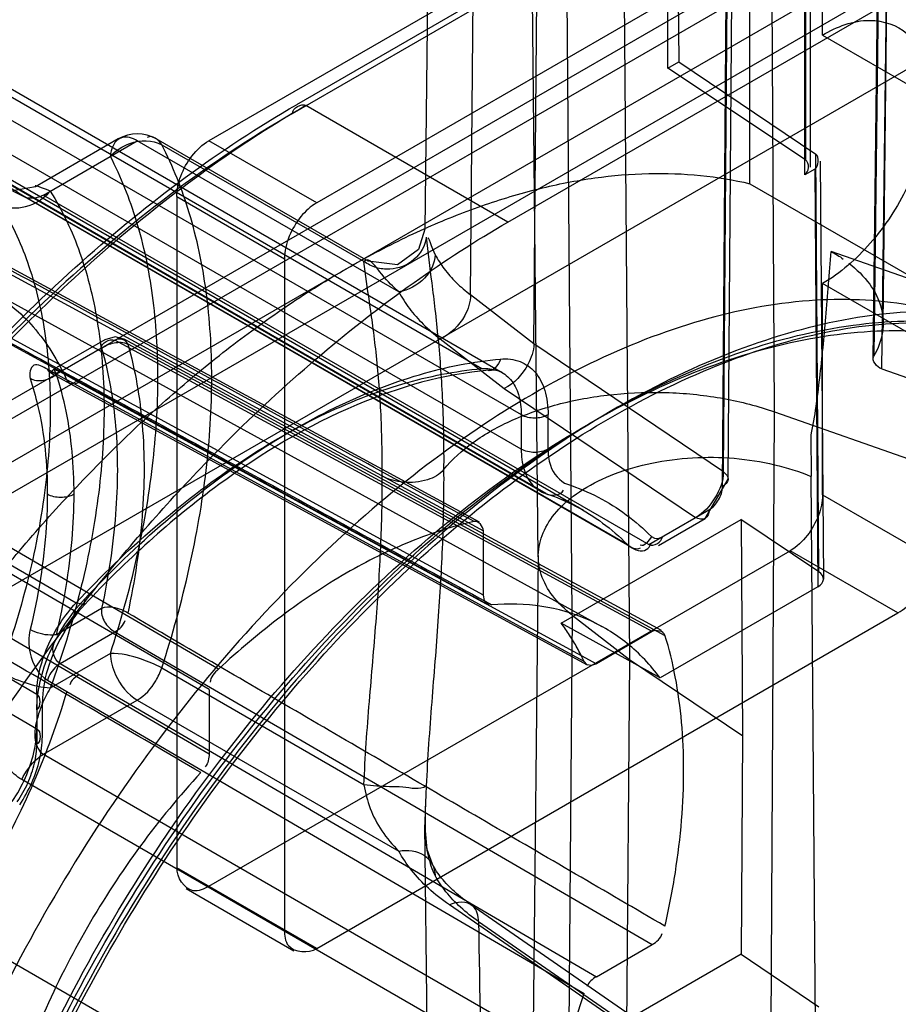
# Model space of a CAD drawing. Header units: millimetres. Extents: x 188 to 1028, y 131 to 1566.
# Tile 169 of 256: x 690 to 701, y 928 to 941. Entities that reach past the tile are written whole.
import ezdxf

# ---------------------------------------------------------------- set-up
doc = ezdxf.new("R2010")
doc.units = ezdxf.units.MM
doc.header["$LTSCALE"] = 110.325218
doc.layers.get('0').update_dxf_attribs({"linetype": 'CONTINUOUS'})

msp = doc.modelspace()

# ---------------------------------------------------------------- linework, layer by layer
at = {"color": 7, "linetype": 'CONTINUOUS'}
for p, q in [((699.65, 935.577), (699.582, 947.762)), ((695.147, 946.332), (695.058, 937.975)), ((696.547, 933.673), (696.416, 945.922)), ((701.079, 936.735), (701.178, 945.922)), ((701.056, 945.477), (700.941, 936.267)), ((701.068, 945.519), (700.954, 936.311)), ((695.657, 937.113), (695.727, 945.313)), ((701.061, 936.141), (701.176, 945.351)), ((696.993, 932.904), (696.889, 945.108)), ((696.488, 936.47), (696.556, 944.672)), ((697.645, 944.523), (697.747, 932.321)), ((670.018, 924.169), (705.019, 944.377)), ((669.539, 923.321), (705.337, 943.989)), ((698.361, 944.038), (698.391, 940.178)), ((670.866, 923.679), (705.868, 943.887)), ((698.247, 940.095), (698.247, 943.972)), ((699.857, 943.549), (692.22, 939.14)), ((700.281, 940.528), (700.281, 943.304)), ((698.98, 934.788), (699.042, 942.994)), ((693.317, 939.499), (699.205, 942.898)), ((699.08, 942.911), (693.368, 939.613)), ((699.04, 934.694), (699.102, 942.899)), ((706.045, 942.765), (670.246, 922.097)), ((701.271, 942.733), (693.635, 938.323)), ((698.967, 934.594), (699.029, 942.796)), ((700.059, 942.764), (700.059, 938.888)), ((700.047, 938.691), (700.047, 942.568)), ((700.12, 942.67), (700.12, 938.793)), ((701.448, 942.56), (671.437, 925.234)), ((699.327, 938.575), (699.327, 942.152)), ((686.036, 941.785), (695.805, 936.145)), ((696.073, 936.091), (686.304, 941.731)), ((686.554, 941.181), (696.322, 935.542)), ((696.145, 938.07), (701.272, 941.029)), ((696.322, 935.087), (686.547, 940.73)), ((700.281, 940.528), (701.696, 939.711)), ((696.57, 934.537), (686.774, 940.193)), ((696.645, 934.504), (686.846, 940.161)), ((698.247, 940.095), (698.391, 940.178)), ((698.391, 940.178), (700.191, 938.963)), ((700.059, 938.888), (698.247, 940.095)), ((697.14, 934.281), (687.334, 939.942)), ((696.145, 938.07), (693.494, 939.601)), ((691.028, 939.163), (689.94, 938.534)), ((690.045, 938.426), (691.278, 939.138)), ((694.713, 937.154), (691.278, 939.138)), ((694.31, 937.556), (691.528, 939.163)), ((691.599, 939.086), (694.257, 937.552)), ((693.635, 938.323), (692.22, 939.14)), ((700.233, 933.474), (700.191, 938.963)), ((700.251, 938.87), (700.293, 933.38)), ((680.706, 938.708), (690.475, 933.068)), ((700.178, 938.767), (700.047, 938.691)), ((700.178, 938.767), (700.22, 933.278)), ((695.773, 934.128), (687.388, 938.678)), ((687.442, 938.563), (695.827, 934.012)), ((699.327, 938.575), (701.448, 937.35)), ((689.759, 938.429), (697.714, 933.837)), ((690.045, 938.426), (698, 933.834)), ((697.75, 933.809), (689.795, 938.401)), ((691.796, 938.405), (691.796, 929.587)), ((691.796, 938.405), (693.21, 937.589)), ((706.192, 935.65), (700.394, 937.684)), ((695.827, 933.167), (687.698, 937.59)), ((693.21, 937.589), (693.21, 928.77)), ((680.19, 937.507), (689.958, 931.868)), ((687.751, 937.476), (695.88, 933.051)), ((700.281, 934.486), (700.281, 937.262)), ((701.696, 936.445), (700.281, 937.262)), ((689.294, 937.197), (697.381, 932.756)), ((680.183, 937.056), (689.958, 931.412)), ((696.488, 936.47), (695.657, 937.113)), ((684.25, 936.916), (692.347, 932.199)), ((692.221, 931.93), (684.124, 936.647)), ((690.852, 936.524), (690.18, 936.136)), ((698.042, 932.689), (690.983, 936.518)), ((698.165, 932.702), (691.106, 936.532)), ((695.256, 936.536), (696.097, 935.885)), ((690.809, 936.415), (690.215, 936.072)), ((691.152, 936.47), (698.211, 932.64)), ((698.98, 934.788), (696.488, 936.47)), ((690.35, 935.996), (690.098, 936.136)), ((690.18, 936.136), (690.138, 936.09)), ((690.515, 935.963), (690.263, 936.103)), ((701.059, 936.14), (704.516, 934.927)), ((690.138, 936.09), (690.391, 935.95)), ((697.148, 932.298), (690.353, 935.996)), ((690.394, 935.951), (697.188, 932.254)), ((690.515, 935.963), (697.311, 932.267)), ((696.097, 935.885), (698.613, 934.187)), ((684.37, 935.67), (692.221, 931.085)), ((699.582, 923.263), (699.65, 935.577)), ((699.65, 935.577), (706.506, 933.172)), ((696.322, 935.542), (696.322, 935.087)), ((696.675, 935.087), (696.675, 935.542)), ((700.134, 934.733), (700.131, 935.275)), ((698.738, 934.175), (699.04, 934.694)), ((700.128, 934.728), (700.22, 922.533)), ((700.281, 934.486), (701.696, 933.669)), ((698, 933.834), (698.789, 934.289)), ((696.847, 932.801), (699.21, 934.164)), ((698.125, 933.821), (698.738, 934.175)), ((700.233, 933.474), (699.209, 934.164)), ((699.21, 934.164), (699.231, 931.319)), ((695.827, 933.167), (695.827, 934.012)), ((692.22, 929.342), (699.857, 933.751)), ((696.547, 933.689), (696.416, 921.44)), ((701.271, 932.934), (699.857, 933.751)), ((700.22, 933.278), (698.146, 932.081)), ((690.809, 932.991), (690.215, 932.648)), ((693.635, 928.525), (701.271, 932.934)), ((696.993, 932.904), (696.889, 920.609)), ((696.993, 932.904), (697.747, 932.321)), ((698.146, 932.081), (696.847, 932.8)), ((690.263, 932.271), (690.983, 932.687)), ((690.983, 932.687), (698.042, 928.576)), ((698.042, 932.689), (697.311, 932.267)), ((690.924, 932.402), (690.135, 931.946)), ((690.263, 932.271), (697.311, 928.154)), ((691.599, 932.211), (694.257, 930.676)), ((697.747, 932.321), (697.645, 920.024)), ((697.747, 932.321), (699.232, 931.319)), ((690.098, 932.051), (690.351, 931.901)), ((689.958, 931.868), (689.958, 931.208)), ((690.353, 931.904), (697.148, 927.935)), ((692.221, 931.93), (692.221, 931.085)), ((690.031, 931.31), (690.031, 931.765)), ((690.045, 931.078), (691.278, 931.789)), ((691.278, 931.789), (694.713, 929.806)), ((699.231, 931.319), (699.21, 928.449)), ((690.045, 931.078), (696.021, 927.628)), ((695.752, 927.285), (689.759, 930.745)), ((695.059, 930.118), (695.063, 930.396)), ((695.147, 921.812), (695.058, 930.149)), ((693.635, 928.525), (691.796, 929.587)), ((691.92, 929.312), (693.335, 928.496)), ((688.501, 928.999), (694.709, 925.423)), ((697.97, 927.307), (695.378, 929.098)), ((695.662, 929.102), (698.253, 927.311)), ((695.761, 928.879), (698.353, 927.088)), ((697.311, 928.154), (698.042, 928.576)), ((699.21, 928.449), (696.847, 927.085)), ((699.21, 928.449), (700.233, 927.758))]:
    msp.add_line(p, q, dxfattribs=at)
for points in [[(689.94, 938.535), (689.64, 938.483), (689.795, 938.402)], [(695.058, 937.976), (694.974, 937.711), (694.696, 937.508), (694.31, 937.556)], [(691.103, 936.533), (690.987, 936.562), (690.851, 936.524)], [(690.215, 936.072), (690.181, 936.136), (690.263, 936.103)], [(690.515, 935.963), (690.45, 935.94), (690.393, 935.951), (690.353, 935.996)], [(698.034, 933.937), (698.073, 933.915), (698.123, 933.914), (698.177, 933.936)], [(695.934, 933.041), (695.877, 933.053), (695.84, 933.097), (695.827, 933.167)], [(690.583, 933.114), (690.58, 933.039), (690.475, 933.068)], [(690.928, 933.011), (690.886, 933.011), (690.845, 933.004), (690.809, 932.991)], [(697.311, 932.267), (697.244, 932.244), (697.188, 932.254), (697.149, 932.297)], [(695.155, 929.632), (695.087, 929.828), (695.059, 930.118)]]:
    msp.add_lwpolyline(points, dxfattribs=at)
for centre, radius, start, end in [((691.278, 938.73), 0.5, 60.0006, 119.9999), ((696.855, 935.028), 0.567, 240.2653, 251.4542), ((687.031, 931.038), 10.582, 338.0622, 342.9556)]:
    msp.add_arc(centre, radius, start, end, dxfattribs=at)
msp.add_ellipse((700.043, 933.38), major_axis=(0.25, 0), ratio=0.577342, start_param=-0.785432, end_param=0.7075, dxfattribs=at)
for points, knots in [([(700.281, 940.528), (700.469, 940.637), (700.851, 940.792), (701.454, 940.598), (701.724, 940.008), (701.691, 939.288), (701.422, 938.504), (700.952, 937.786), (700.518, 937.399), (700.281, 937.262)], [0, 0, 0, 0, 0.130229, 0.233173, 0.344877, 0.489739, 0.658606, 0.83605, 1, 1, 1, 1]), ([(684.015, 927.903), (684.485, 929.14), (685.627, 931.543), (687.827, 934.802), (690.398, 937.563), (692.361, 939.031), (693.368, 939.613)], [0, 0, 0, 0, 0.260459, 0.521283, 0.771052, 1, 1, 1, 1]), ([(693.494, 939.601), (693.071, 939.357), (692.23, 938.813), (691.019, 937.868), (690.248, 937.158), (689.868, 936.782)], [0, 0, 0, 0, 0.317724, 0.651701, 1, 1, 1, 1]), ([(693.317, 939.498), (692.762, 939.177), (691.66, 938.439), (690.106, 937.118), (688.626, 935.578), (687.251, 933.853), (686.013, 931.978), (684.936, 929.995), (684.338, 928.614), (684.072, 927.916)], [0, 0, 0, 0, 0.127514, 0.262982, 0.404969, 0.551703, 0.701196, 0.851337, 1, 1, 1, 1]), ([(691.278, 939.138), (691.217, 939.173), (691.025, 939.24), (690.924, 939.029), (690.924, 938.934)], [0, 0, 0, 0, 0.42568, 1, 1, 1, 1]), ([(690.924, 938.934), (690.993, 939.01), (691.199, 939.15), (691.478, 939.156), (691.599, 939.087)], [0, 0, 0, 0, 0.423924, 1, 1, 1, 1]), ([(692.256, 936.028), (692.256, 936.408), (692.212, 937.138), (691.997, 938.172), (691.748, 938.801), (691.599, 939.086)], [0, 0, 0, 0, 0.360844, 0.693701, 1, 1, 1, 1]), ([(691.796, 938.405), (691.796, 938.497), (691.84, 938.689), (691.985, 938.946), (692.133, 939.09), (692.22, 939.14)], [0, 0, 0, 0, 0.314241, 0.656303, 1, 1, 1, 1]), ([(691.549, 936.028), (691.549, 936.389), (691.507, 937.083), (691.303, 938.065), (691.066, 938.663), (690.924, 938.934)], [0, 0, 0, 0, 0.360823, 0.693681, 1, 1, 1, 1]), ([(684.971, 923.459), (685.017, 923.785), (685.13, 924.438), (685.359, 925.423), (685.649, 926.412), (685.998, 927.41), (686.401, 928.396), (686.861, 929.38), (687.366, 930.336), (687.923, 931.278), (688.517, 932.177), (689.149, 933.04), (689.81, 933.86), (690.504, 934.629), (691.229, 935.353), (691.966, 936.013), (692.727, 936.615), (693.489, 937.143), (694.262, 937.603), (695.028, 937.986), (695.792, 938.292), (696.541, 938.518), (697.276, 938.662), (697.987, 938.722), (698.672, 938.698), (699.114, 938.625), (699.327, 938.575)], [0, 0, 0, 0, 0.043353, 0.087511, 0.133391, 0.179357, 0.227041, 0.273998, 0.322623, 0.369728, 0.418498, 0.464783, 0.510896, 0.557446, 0.601526, 0.646128, 0.687972, 0.729502, 0.76847, 0.806611, 0.842418, 0.877036, 0.909703, 0.941088, 0.97108, 1, 1, 1, 1]), ([(695.702, 934.135), (694.771, 934.64), (692.907, 935.65), (690.112, 937.168), (688.247, 938.179), (687.314, 938.685)], [0, 0, 0, 0, 0.333097, 0.666342, 1, 1, 1, 1]), ([(689.469, 938.31), (689.438, 938.36), (689.304, 938.497), (689.612, 938.556), (689.702, 938.463), (689.759, 938.429)], [0, 0, 0, 0, 0.303993, 0.657248, 1, 1, 1, 1]), ([(689.469, 938.31), (689.568, 938.252), (689.837, 938.239), (690.053, 938.38), (690.135, 938.478)], [0, 0, 0, 0, 0.472798, 1, 1, 1, 1]), ([(690.045, 938.426), (690.02, 938.412), (689.932, 938.371), (689.808, 938.38), (689.759, 938.429)], [0, 0, 0, 0, 0.29691, 1, 1, 1, 1]), ([(690.135, 938.478), (690.295, 938.223), (690.564, 937.646), (690.795, 936.675), (690.868, 935.589), (690.782, 934.415), (690.541, 933.183), (690.286, 932.36), (690.135, 931.946)], [0, 0, 0, 0, 0.133994, 0.280976, 0.442084, 0.616867, 0.803678, 1, 1, 1, 1]), ([(689.469, 938.31), (689.62, 938.07), (689.873, 937.526), (690.091, 936.613), (690.159, 935.591), (690.079, 934.486), (689.852, 933.327), (689.611, 932.552), (689.469, 932.162)], [0, 0, 0, 0, 0.134001, 0.280982, 0.442084, 0.616862, 0.803671, 1, 1, 1, 1]), ([(693.635, 938.323), (693.555, 938.278), (693.411, 938.143), (693.261, 937.89), (693.21, 937.689), (693.21, 937.589)], [0, 0, 0, 0, 0.314238, 0.6563, 1, 1, 1, 1]), ([(692.519, 935.251), (692.899, 935.627), (693.671, 936.337), (694.882, 937.282), (695.723, 937.826), (696.145, 938.07)], [0, 0, 0, 0, 0.348304, 0.682297, 1, 1, 1, 1]), ([(695.074, 937.873), (695.062, 937.762), (694.938, 937.543), (694.65, 937.437), (694.415, 937.462), (694.305, 937.516), (694.257, 937.552)], [0, 0, 0, 0, 0.325079, 0.654477, 0.825613, 1, 1, 1, 1]), ([(695.074, 937.873), (695.096, 937.673), (695.136, 937.356), (695.191, 936.912), (695.246, 936.394), (695.295, 935.692), (695.305, 935.116), (695.303, 934.816)], [0, 0, 0, 0, 0.197264, 0.312424, 0.436728, 0.706536, 1, 1, 1, 1]), ([(700.131, 935.275), (700.183, 935.52), (700.25, 936.037), (700.33, 936.84), (700.373, 937.397), (700.394, 937.684)], [0, 0, 0, 0, 0.31003, 0.643101, 1, 1, 1, 1]), ([(694.496, 934.735), (694.498, 935.02), (694.487, 935.562), (694.434, 936.22), (694.375, 936.698), (694.318, 937.095), (694.277, 937.376), (694.256, 937.552)], [0, 0, 0, 0, 0.301913, 0.574786, 0.698747, 0.812065, 1, 1, 1, 1]), ([(694.713, 937.154), (694.638, 937.229), (694.524, 937.317), (694.312, 937.631), (694.257, 937.552)], [0, 0, 0, 0, 0.52612, 1, 1, 1, 1]), ([(695.191, 937.643), (695.19, 937.529), (695.067, 937.292), (694.838, 937.176), (694.713, 937.154)], [0, 0, 0, 0, 0.473249, 1, 1, 1, 1]), ([(695.191, 937.643), (695.226, 937.578), (695.309, 937.449), (695.467, 937.271), (695.591, 937.164), (695.657, 937.113)], [0, 0, 0, 0, 0.312106, 0.644692, 1, 1, 1, 1]), ([(700.626, 937.531), (700.729, 937.451), (700.908, 937.278), (701.073, 936.958), (701.093, 936.615), (701.01, 936.405), (700.953, 936.309)], [0, 0, 0, 0, 0.281388, 0.528208, 0.758806, 1, 1, 1, 1]), ([(687.807, 937.464), (688.074, 937.492), (688.604, 937.481), (689.349, 937.215), (689.959, 936.704), (690.238, 936.246), (690.35, 935.996)], [0, 0, 0, 0, 0.255689, 0.49784, 0.738579, 1, 1, 1, 1]), ([(687.807, 937.467), (688.71, 936.975), (690.517, 935.99), (693.226, 934.516), (695.031, 933.532), (695.934, 933.041)], [0, 0, 0, 0, 0.333486, 0.666929, 1, 1, 1, 1]), ([(694.713, 937.154), (694.754, 937.078), (694.851, 936.928), (695.035, 936.721), (695.179, 936.596), (695.256, 936.536)], [0, 0, 0, 0, 0.312095, 0.644696, 1, 1, 1, 1]), ([(705.514, 930.619), (705.514, 931.167), (705.443, 932.219), (705.088, 933.69), (704.493, 934.946), (703.666, 935.948), (702.624, 936.657), (701.405, 937.039), (700.061, 937.086), (698.636, 936.81), (697.165, 936.227), (695.683, 935.358), (694.226, 934.224), (692.831, 932.857), (691.532, 931.291), (690.365, 929.566), (689.363, 927.733), (688.55, 925.836), (687.949, 923.926), (687.575, 922.049), (687.483, 920.808), (687.483, 920.209)], [0, 0, 0, 0, 0.051207, 0.097984, 0.140578, 0.179831, 0.217935, 0.256582, 0.297574, 0.342236, 0.391225, 0.444646, 0.50217, 0.563148, 0.626718, 0.691871, 0.757376, 0.821564, 0.884232, 0.944043, 1, 1, 1, 1]), ([(695.657, 937.113), (695.656, 937.019), (695.578, 936.78), (695.393, 936.594), (695.256, 936.536)], [0, 0, 0, 0, 0.388512, 1, 1, 1, 1]), ([(706.928, 930.211), (706.928, 930.786), (706.853, 931.889), (706.476, 933.431), (705.846, 934.743), (704.969, 935.785), (703.867, 936.514), (702.58, 936.896), (701.164, 936.924), (699.666, 936.611), (698.121, 935.975), (696.568, 935.037), (695.044, 933.822), (693.588, 932.362), (692.238, 930.694), (691.035, 928.868), (690.009, 926.93), (689.186, 924.932), (688.591, 922.923), (688.351, 921.573), (688.277, 920.911)], [0, 0, 0, 0, 0.05418, 0.103612, 0.14857, 0.190024, 0.230301, 0.271221, 0.314744, 0.362247, 0.414406, 0.471305, 0.532561, 0.597461, 0.665059, 0.734189, 0.803043, 0.871257, 0.937334, 1, 1, 1, 1]), ([(689.868, 936.782), (689.374, 936.294), (688.42, 935.255), (687.117, 933.561), (685.943, 931.738), (684.921, 929.823), (684.349, 928.495), (684.094, 927.825)], [0, 0, 0, 0, 0.194105, 0.39383, 0.596555, 0.799533, 1, 1, 1, 1]), ([(688.275, 921.087), (688.349, 921.75), (688.592, 923.105), (689.192, 925.103), (690.013, 927.075), (691.037, 928.989), (692.222, 930.766), (693.545, 932.384), (694.911, 933.746), (696.323, 934.877), (697.738, 935.759), (699.189, 936.401), (700.626, 936.759), (702.004, 936.803), (703.277, 936.517), (704.409, 935.885), (705.372, 934.884), (706.083, 933.536), (706.495, 931.926), (706.575, 930.791), (706.575, 930.211)], [0, 0, 0, 0, 0.064048, 0.131637, 0.199846, 0.268733, 0.339652, 0.404497, 0.469026, 0.524434, 0.577792, 0.628567, 0.676144, 0.718982, 0.759784, 0.799804, 0.841609, 0.891332, 0.944312, 1, 1, 1, 1]), ([(688.349, 920.986), (688.488, 922.24), (689.103, 924.812), (690.753, 928.46), (693.03, 931.776), (695.717, 934.444), (698.575, 936.22), (701.399, 936.96), (703.188, 936.563), (703.882, 936.162)], [0, 0, 0, 0, 0.15549, 0.322841, 0.490906, 0.648341, 0.78619, 0.90124, 1, 1, 1, 1]), ([(688.19, 919.801), (688.19, 920.396), (688.281, 921.631), (688.652, 923.503), (689.252, 925.413), (690.065, 927.315), (691.071, 929.158), (692.246, 930.893), (693.554, 932.467), (694.957, 933.837), (696.418, 934.969), (697.9, 935.833), (699.367, 936.409), (700.785, 936.679), (702.12, 936.629), (703.331, 936.248), (704.368, 935.544), (705.194, 934.546), (705.791, 933.293), (706.149, 931.818), (706.221, 930.762), (706.221, 930.211)], [0, 0, 0, 0, 0.055603, 0.115216, 0.177873, 0.242236, 0.308083, 0.373666, 0.437632, 0.49887, 0.556467, 0.6098, 0.658579, 0.702954, 0.743652, 0.782039, 0.819943, 0.859065, 0.901617, 0.948494, 1, 1, 1, 1]), ([(690.809, 936.415), (690.859, 936.447), (690.97, 936.496), (691.1, 936.495), (691.153, 936.468)], [0, 0, 0, 0, 0.502861, 1, 1, 1, 1]), ([(690.809, 936.415), (690.905, 936.08), (691.028, 935.352), (691.019, 934.196), (690.897, 933.4), (690.809, 932.991)], [0, 0, 0, 0, 0.302488, 0.636766, 1, 1, 1, 1]), ([(691.153, 936.468), (691.252, 936.123), (691.379, 935.371), (691.37, 934.178), (691.244, 933.355), (691.153, 932.933)], [0, 0, 0, 0, 0.302509, 0.636762, 1, 1, 1, 1]), ([(696.488, 936.47), (696.487, 936.376), (696.405, 936.141), (696.232, 935.947), (696.097, 935.885)], [0, 0, 0, 0, 0.388052, 1, 1, 1, 1]), ([(690.583, 933.114), (690.919, 933.473), (691.609, 934.14), (692.712, 934.99), (693.832, 935.645), (694.942, 936.088), (695.69, 936.239), (696.05, 936.271)], [0, 0, 0, 0, 0.229316, 0.445788, 0.646977, 0.831613, 1, 1, 1, 1]), ([(696.05, 936.271), (696.136, 936.278), (696.31, 936.261), (696.527, 936.104), (696.653, 935.847), (696.675, 935.649), (696.675, 935.542)], [0, 0, 0, 0, 0.236562, 0.45968, 0.706403, 1, 1, 1, 1]), ([(690.098, 936.136), (690.043, 936.166), (689.893, 936.263), (689.853, 936.072), (689.871, 936.013)], [0, 0, 0, 0, 0.502758, 1, 1, 1, 1]), ([(690.263, 936.103), (690.234, 936.086), (690.168, 936.068), (690.109, 936.11), (690.098, 936.136)], [0, 0, 0, 0, 0.537595, 1, 1, 1, 1]), ([(690.475, 933.068), (690.803, 933.418), (691.476, 934.068), (692.551, 934.896), (693.642, 935.535), (694.724, 935.966), (695.454, 936.114), (695.805, 936.145)], [0, 0, 0, 0, 0.229326, 0.445793, 0.646973, 0.831605, 1, 1, 1, 1]), ([(695.896, 936.124), (695.301, 936.072), (694.032, 935.706), (692.234, 934.627), (691.127, 933.62), (690.588, 933.045)], [0, 0, 0, 0, 0.286548, 0.621591, 1, 1, 1, 1]), ([(695.805, 936.145), (695.875, 936.151), (696.019, 936.137), (696.2, 936.007), (696.303, 935.794), (696.322, 935.63), (696.322, 935.542)], [0, 0, 0, 0, 0.235558, 0.459684, 0.707628, 1, 1, 1, 1]), ([(690.215, 936.072), (690.169, 936.028), (690.054, 935.973), (689.922, 935.984), (689.871, 936.013)], [0, 0, 0, 0, 0.518316, 1, 1, 1, 1]), ([(689.871, 936.013), (689.909, 935.899), (690.047, 935.404), (690.096, 934.887), (690.096, 934.493)], [0, 0, 0, 0, 0.234152, 1, 1, 1, 1]), ([(690.448, 934.494), (690.447, 934.682), (690.431, 935.048), (690.355, 935.577), (690.267, 935.913), (690.215, 936.072)], [0, 0, 0, 0, 0.352543, 0.685825, 1, 1, 1, 1]), ([(690.924, 932.402), (691.058, 932.812), (691.285, 933.626), (691.497, 934.841), (691.549, 935.641), (691.549, 936.028)], [0, 0, 0, 0, 0.350751, 0.685231, 1, 1, 1, 1]), ([(691.599, 932.211), (691.74, 932.643), (691.978, 933.5), (692.202, 934.779), (692.256, 935.62), (692.256, 936.028)], [0, 0, 0, 0, 0.350844, 0.685265, 1, 1, 1, 1]), ([(695.303, 934.817), (695.413, 934.953), (695.697, 935.207), (696.223, 935.496), (696.85, 935.705), (697.543, 935.824), (698.266, 935.846), (698.977, 935.77), (699.434, 935.653), (699.65, 935.577)], [0, 0, 0, 0, 0.113479, 0.242746, 0.385936, 0.538896, 0.696174, 0.851801, 1, 1, 1, 1]), ([(696.322, 935.542), (696.374, 935.511), (696.499, 935.487), (696.623, 935.511), (696.675, 935.542)], [0, 0, 0, 0, 0.500001, 1, 1, 1, 1]), ([(692.114, 930.836), (691.242, 931.344), (689.496, 932.362), (686.88, 933.892), (685.134, 934.91), (684.26, 935.419)], [0, 0, 0, 0, 0.333143, 0.666436, 1, 1, 1, 1]), ([(686.35, 925.17), (686.593, 925.921), (687.162, 927.413), (688.224, 929.571), (689.485, 931.631), (690.91, 933.541), (691.969, 934.707), (692.519, 935.251)], [0, 0, 0, 0, 0.198472, 0.4011, 0.604493, 0.805223, 1, 1, 1, 1]), ([(696.675, 935.087), (696.623, 935.056), (696.499, 935.032), (696.374, 935.056), (696.322, 935.087)], [0, 0, 0, 0, 0.499973, 1, 1, 1, 1]), ([(696.322, 935.087), (696.322, 934.996), (696.341, 934.828), (696.451, 934.611), (696.579, 934.526), (696.645, 934.504)], [0, 0, 0, 0, 0.382922, 0.706305, 1, 1, 1, 1]), ([(696.675, 935.087), (696.675, 935.015), (696.691, 934.832), (696.825, 934.661), (696.931, 934.625)], [0, 0, 0, 0, 0.389844, 1, 1, 1, 1]), ([(696.816, 934.297), (696.909, 934.396), (697.14, 934.579), (697.558, 934.78), (698.045, 934.919), (698.575, 934.986), (699.118, 934.979), (699.642, 934.898), (699.974, 934.793), (700.128, 934.728)], [0, 0, 0, 0, 0.116517, 0.248792, 0.394162, 0.54789, 0.704132, 0.856737, 1, 1, 1, 1]), ([(695.303, 934.816), (695.251, 934.751), (695.071, 934.659), (694.784, 934.634), (694.58, 934.686), (694.496, 934.735)], [0, 0, 0, 0, 0.290752, 0.66212, 1, 1, 1, 1]), ([(695.303, 934.816), (695.305, 934.494), (695.292, 933.83), (695.242, 932.992), (695.189, 932.297), (695.13, 931.575), (695.091, 931.028), (695.074, 930.661)], [0, 0, 0, 0, 0.232331, 0.477968, 0.60526, 0.73474, 1, 1, 1, 1]), ([(694.256, 930.676), (694.271, 931.042), (694.311, 931.583), (694.372, 932.295), (694.429, 932.972), (694.483, 933.784), (694.498, 934.424), (694.496, 934.735)], [0, 0, 0, 0, 0.269672, 0.400017, 0.527383, 0.77106, 1, 1, 1, 1]), ([(698.98, 934.788), (698.979, 934.668), (698.884, 934.434), (698.719, 934.244), (698.613, 934.187)], [0, 0, 0, 0, 0.498312, 1, 1, 1, 1]), ([(698.98, 934.788), (699.012, 934.766), (699.073, 934.685), (699.002, 934.614), (698.967, 934.594)], [0, 0, 0, 0, 0.490545, 1, 1, 1, 1]), ([(696.931, 934.625), (697.069, 934.579), (697.338, 934.466), (697.71, 934.233), (697.931, 934.041), (698.034, 933.937)], [0, 0, 0, 0, 0.332997, 0.664596, 1, 1, 1, 1]), ([(698.789, 934.289), (698.842, 934.32), (698.925, 934.415), (698.966, 934.534), (698.967, 934.594)], [0, 0, 0, 0, 0.505979, 1, 1, 1, 1]), ([(690.096, 934.493), (690.096, 934.351), (690.075, 933.753), (689.978, 933.158), (689.871, 932.715)], [0, 0, 0, 0, 0.237883, 1, 1, 1, 1]), ([(690.448, 934.494), (690.395, 934.464), (690.272, 934.44), (690.148, 934.464), (690.096, 934.493)], [0, 0, 0, 0, 0.499434, 1, 1, 1, 1]), ([(690.215, 932.648), (690.265, 932.858), (690.35, 933.273), (690.429, 933.89), (690.447, 934.296), (690.448, 934.494)], [0, 0, 0, 0, 0.34722, 0.681074, 1, 1, 1, 1]), ([(696.645, 934.504), (696.779, 934.459), (697.039, 934.349), (697.4, 934.124), (697.614, 933.938), (697.714, 933.837)], [0, 0, 0, 0, 0.333075, 0.664588, 1, 1, 1, 1]), ([(700.281, 934.486), (700.281, 934.394), (700.237, 934.202), (700.093, 933.945), (699.944, 933.801), (699.857, 933.751)], [0, 0, 0, 0, 0.314241, 0.656303, 1, 1, 1, 1]), ([(696.993, 932.904), (696.898, 932.978), (696.732, 933.136), (696.57, 933.425), (696.528, 933.736), (696.614, 934.041), (696.74, 934.216), (696.816, 934.297)], [0, 0, 0, 0, 0.224436, 0.422642, 0.606452, 0.793498, 1, 1, 1, 1]), ([(698.789, 934.289), (698.789, 934.247), (698.756, 934.143), (698.649, 934.166), (698.613, 934.187)], [0, 0, 0, 0, 0.500002, 1, 1, 1, 1]), ([(695.702, 934.135), (695.419, 934.072), (694.84, 933.885), (693.992, 933.462), (693.146, 932.896), (692.61, 932.443), (692.346, 932.197)], [0, 0, 0, 0, 0.222125, 0.463491, 0.723448, 1, 1, 1, 1]), ([(697.747, 933.807), (697.816, 933.76), (697.938, 933.716), (698.015, 933.81), (698.032, 933.855)], [0, 0, 0, 0, 0.698728, 1, 1, 1, 1]), ([(701.271, 932.934), (701.351, 932.98), (701.495, 933.115), (701.645, 933.368), (701.696, 933.569), (701.696, 933.669)], [0, 0, 0, 0, 0.314238, 0.6563, 1, 1, 1, 1]), ([(689.958, 931.663), (689.958, 931.787), (689.992, 932.046), (690.12, 932.425), (690.316, 932.791), (690.488, 933.013), (690.583, 933.114)], [0, 0, 0, 0, 0.230079, 0.480835, 0.741539, 1, 1, 1, 1]), ([(689.958, 931.868), (689.958, 931.969), (689.986, 932.183), (690.092, 932.498), (690.255, 932.801), (690.397, 932.985), (690.475, 933.068)], [0, 0, 0, 0, 0.228964, 0.480832, 0.742738, 1, 1, 1, 1]), ([(690.588, 933.045), (690.475, 932.924), (690.278, 932.652), (690.087, 932.215), (690.031, 931.907), (690.031, 931.765)], [0, 0, 0, 0, 0.350909, 0.701202, 1, 1, 1, 1]), ([(690.809, 932.991), (690.799, 932.933), (690.837, 932.806), (690.927, 932.716), (690.983, 932.687)], [0, 0, 0, 0, 0.483363, 1, 1, 1, 1]), ([(698.146, 932.081), (698.022, 932.248), (697.735, 932.552), (697.199, 932.876), (696.585, 933.048), (696.153, 933.058), (695.934, 933.041)], [0, 0, 0, 0, 0.248667, 0.490782, 0.737788, 1, 1, 1, 1]), ([(698.211, 928.818), (697.427, 929.275), (695.86, 930.19), (693.506, 931.56), (691.937, 932.476), (691.153, 932.933)], [0, 0, 0, 0, 0.333117, 0.666404, 1, 1, 1, 1]), ([(697.149, 932.297), (697.12, 932.357), (697.06, 932.475), (696.96, 932.643), (696.886, 932.749), (696.847, 932.801)], [0, 0, 0, 0, 0.340934, 0.67397, 1, 1, 1, 1]), ([(689.871, 932.715), (689.848, 932.615), (689.845, 932.367), (689.977, 932.124), (690.098, 932.051)], [0, 0, 0, 0, 0.42125, 1, 1, 1, 1]), ([(690.215, 932.648), (690.19, 932.643), (690.072, 932.639), (689.952, 932.669), (689.871, 932.715)], [0, 0, 0, 0, 0.213132, 1, 1, 1, 1]), ([(698.456, 930.872), (698.456, 931.082), (698.439, 931.491), (698.359, 932.084), (698.267, 932.461), (698.211, 932.641)], [0, 0, 0, 0, 0.35153, 0.684838, 1, 1, 1, 1]), ([(691.599, 932.211), (691.515, 932.26), (691.296, 932.347), (691.062, 932.407), (690.924, 932.402)], [0, 0, 0, 0, 0.413397, 1, 1, 1, 1]), ([(690.924, 932.402), (690.924, 932.306), (690.992, 932.067), (691.151, 931.862), (691.278, 931.789)], [0, 0, 0, 0, 0.395345, 1, 1, 1, 1]), ([(690.263, 932.271), (690.245, 932.261), (690.173, 932.201), (690.119, 932.119), (690.098, 932.051)], [0, 0, 0, 0, 0.226553, 1, 1, 1, 1]), ([(691.278, 931.789), (691.379, 931.848), (691.504, 931.989), (691.579, 932.152), (691.599, 932.211)], [0, 0, 0, 0, 0.652882, 1, 1, 1, 1]), ([(689.759, 930.745), (689.69, 930.785), (689.558, 930.911), (689.428, 931.167), (689.362, 931.482), (689.373, 931.824), (689.43, 932.052), (689.469, 932.162)], [0, 0, 0, 0, 0.156095, 0.342008, 0.549817, 0.773589, 1, 1, 1, 1]), ([(690.135, 931.946), (690.024, 931.95), (689.795, 932.012), (689.576, 932.1), (689.469, 932.162)], [0, 0, 0, 0, 0.471021, 1, 1, 1, 1]), ([(690.351, 931.901), (690.23, 931.494), (689.936, 930.693), (689.356, 929.541), (688.65, 928.463), (688.098, 927.801), (687.806, 927.494)], [0, 0, 0, 0, 0.248188, 0.497647, 0.752443, 1, 1, 1, 1]), ([(690.135, 931.946), (690.093, 931.879), (690.031, 931.754), (689.953, 931.527), (689.905, 931.299), (689.983, 931.112), (690.045, 931.078)], [0, 0, 0, 0, 0.25331, 0.44424, 0.770178, 1, 1, 1, 1]), ([(689.635, 930.457), (689.702, 930.556), (689.816, 930.764), (689.928, 931.087), (689.958, 931.307), (689.958, 931.412)], [0, 0, 0, 0, 0.352227, 0.691721, 1, 1, 1, 1]), ([(689.733, 930.414), (689.794, 930.505), (689.899, 930.696), (690.003, 930.998), (690.031, 931.208), (690.031, 931.31)], [0, 0, 0, 0, 0.342854, 0.679387, 1, 1, 1, 1]), ([(689.702, 930.452), (689.755, 930.53), (689.846, 930.695), (689.934, 930.95), (689.958, 931.125), (689.958, 931.208)], [0, 0, 0, 0, 0.352356, 0.691751, 1, 1, 1, 1]), ([(689.759, 930.745), (689.807, 930.848), (689.898, 930.971), (690.017, 931.061), (690.045, 931.078)], [0, 0, 0, 0, 0.773692, 1, 1, 1, 1]), ([(692.114, 930.836), (691.831, 930.531), (691.296, 929.88), (690.604, 928.817), (690.03, 927.686), (689.733, 926.897), (689.611, 926.5)], [0, 0, 0, 0, 0.247009, 0.500002, 0.752996, 1, 1, 1, 1]), ([(698.211, 928.818), (698.264, 929.052), (698.354, 929.514), (698.437, 930.2), (698.456, 930.651), (698.456, 930.872)], [0, 0, 0, 0, 0.346729, 0.680525, 1, 1, 1, 1]), ([(694.256, 930.677), (694.274, 930.571), (694.328, 930.358), (694.482, 930.059), (694.631, 929.887), (694.713, 929.806)], [0, 0, 0, 0, 0.321983, 0.654003, 1, 1, 1, 1]), ([(695.074, 930.661), (694.99, 930.601), (694.805, 930.653), (694.539, 930.647), (694.367, 930.664), (694.257, 930.676)], [0, 0, 0, 0, 0.37741, 0.591427, 1, 1, 1, 1]), ([(695.074, 930.661), (695.07, 930.562), (695.059, 930.356), (695.055, 930.048), (695.085, 929.75), (695.148, 929.565), (695.191, 929.486)], [0, 0, 0, 0, 0.248608, 0.518401, 0.771752, 1, 1, 1, 1]), ([(687.483, 920.209), (687.483, 919.66), (687.554, 918.609), (687.909, 917.137), (688.504, 915.882), (689.332, 914.88), (690.373, 914.171), (691.593, 913.789), (692.936, 913.741), (694.362, 914.018), (695.833, 914.6), (697.314, 915.47), (698.771, 916.603), (700.166, 917.97), (701.465, 919.537), (702.632, 921.262), (703.635, 923.095), (704.447, 924.992), (705.048, 926.902), (705.422, 928.779), (705.514, 930.02), (705.514, 930.619)], [0, 0, 0, 0, 0.051207, 0.097984, 0.140578, 0.179831, 0.217935, 0.256582, 0.297574, 0.342236, 0.391225, 0.444646, 0.50217, 0.563148, 0.626718, 0.691871, 0.757376, 0.821564, 0.884232, 0.944043, 1, 1, 1, 1]), ([(706.221, 930.211), (706.221, 929.615), (706.13, 928.381), (705.759, 926.509), (705.16, 924.598), (704.347, 922.697), (703.34, 920.854), (702.165, 919.119), (700.858, 917.544), (699.455, 916.174), (697.993, 915.043), (696.511, 914.178), (695.044, 913.602), (693.626, 913.332), (692.292, 913.383), (691.081, 913.763), (690.044, 914.467), (689.217, 915.465), (688.62, 916.718), (688.262, 918.193), (688.19, 919.249), (688.19, 919.801)], [0, 0, 0, 0, 0.055603, 0.115216, 0.177873, 0.242236, 0.308083, 0.373666, 0.437632, 0.49887, 0.556467, 0.6098, 0.658579, 0.702954, 0.743652, 0.782039, 0.819943, 0.859065, 0.901617, 0.948494, 1, 1, 1, 1]), ([(706.575, 930.211), (706.575, 929.91), (706.552, 929.297), (706.456, 928.362), (706.295, 927.399), (706.069, 926.409), (705.78, 925.401), (705.434, 924.405), (705.04, 923.433), (704.608, 922.495), (704.132, 921.578), (703.611, 920.677), (703.044, 919.795), (702.427, 918.928), (701.77, 918.095), (701.059, 917.283), (700.303, 916.51), (699.502, 915.784), (698.678, 915.128), (697.848, 914.557), (697.025, 914.077), (696.228, 913.693), (695.452, 913.398), (694.697, 913.188), (693.953, 913.061), (693.242, 913.022), (692.575, 913.067), (691.944, 913.191), (691.339, 913.399), (690.786, 913.686), (690.295, 914.036), (689.86, 914.441), (689.468, 914.913), (689.121, 915.455), (688.824, 916.059), (688.58, 916.725), (688.392, 917.445), (688.308, 917.946), (688.275, 918.204)], [0, 0, 0, 0, 0.028742, 0.058594, 0.089811, 0.121971, 0.155623, 0.189983, 0.222731, 0.255829, 0.288608, 0.321453, 0.355267, 0.388855, 0.423064, 0.456722, 0.491978, 0.526268, 0.56006, 0.592564, 0.622466, 0.651027, 0.676984, 0.701717, 0.725893, 0.748947, 0.769628, 0.789642, 0.810218, 0.830561, 0.848967, 0.867632, 0.88723, 0.907494, 0.928989, 0.951459, 0.975167, 1, 1, 1, 1]), ([(688.277, 917.974), (688.345, 917.445), (688.553, 916.44), (689.138, 915.083), (689.97, 913.988), (691.032, 913.199), (692.287, 912.751), (693.684, 912.658), (695.172, 912.91), (696.714, 913.489), (698.27, 914.375), (699.803, 915.542), (701.273, 916.959), (702.643, 918.59), (703.877, 920.392), (704.937, 922.313), (705.797, 924.302), (706.435, 926.308), (706.831, 928.279), (706.928, 929.582), (706.928, 930.211)], [0, 0, 0, 0, 0.050058, 0.095659, 0.137659, 0.177594, 0.218113, 0.260954, 0.307592, 0.358803, 0.414739, 0.47508, 0.539155, 0.606048, 0.67468, 0.743811, 0.811633, 0.877818, 0.940973, 1, 1, 1, 1]), ([(694.713, 929.806), (694.826, 929.826), (695.067, 929.806), (695.19, 929.585), (695.191, 929.486)], [0, 0, 0, 0, 0.534821, 1, 1, 1, 1]), ([(695.378, 929.098), (695.282, 929.165), (695.103, 929.304), (694.878, 929.542), (694.761, 929.717), (694.713, 929.806)], [0, 0, 0, 0, 0.359188, 0.691577, 1, 1, 1, 1]), ([(695.662, 929.102), (695.586, 929.154), (695.448, 929.261), (695.277, 929.439), (695.189, 929.567), (695.155, 929.632)], [0, 0, 0, 0, 0.373217, 0.705127, 1, 1, 1, 1]), ([(692.22, 929.342), (692.158, 929.306), (691.95, 929.215), (691.796, 929.463), (691.796, 929.587)], [0, 0, 0, 0, 0.366154, 1, 1, 1, 1]), ([(695.761, 928.879), (695.678, 928.936), (695.526, 929.056), (695.332, 929.259), (695.232, 929.409), (695.191, 929.486)], [0, 0, 0, 0, 0.359088, 0.691461, 1, 1, 1, 1]), ([(695.761, 928.879), (695.761, 928.951), (695.709, 929.153), (695.471, 929.143), (695.378, 929.098)], [0, 0, 0, 0, 0.410414, 1, 1, 1, 1]), ([(695.761, 928.879), (695.777, 927.969), (695.806, 926.154), (695.818, 923.433), (695.846, 921.623), (695.862, 920.717)], [0, 0, 0, 0, 0.334727, 0.667098, 1, 1, 1, 1]), ([(693.21, 928.77), (693.21, 928.699), (693.235, 928.473), (693.527, 928.463), (693.635, 928.525)], [0, 0, 0, 0, 0.36616, 1, 1, 1, 1])]:
    msp.add_open_spline(points, degree=3, knots=knots, dxfattribs=at)
for points in [[(693.317, 939.499), (693.317, 939.567), (693.435, 939.635), (693.493, 939.601)], [(691.599, 939.086), (691.566, 939.15), (691.47, 939.22), (691.409, 939.184)], [(700.178, 938.767), (700.234, 938.8), (700.245, 938.926), (700.191, 938.963)], [(700.047, 938.691), (700.104, 938.724), (700.114, 938.852), (700.059, 938.888)], [(690.135, 938.478), (690.076, 938.506), (689.89, 938.57), (689.947, 938.537)], [(695.191, 937.643), (695.157, 937.71), (695.092, 937.923), (695.098, 937.849)], [(700.394, 937.684), (700.449, 937.653), (700.504, 937.623), (700.553, 937.584)], [(690.809, 936.415), (690.795, 936.481), (690.922, 936.548), (690.983, 936.518)], [(691.152, 936.47), (691.135, 936.526), (691.033, 936.548), (690.983, 936.518)], [(696.05, 936.271), (696.029, 936.198), (695.943, 936.086), (695.878, 936.123)], [(701.059, 936.14), (700.997, 936.162), (700.92, 936.251), (700.953, 936.309)], [(696.073, 936.091), (696.021, 936.121), (695.956, 936.129), (695.896, 936.124)], [(696.645, 934.504), (696.712, 934.465), (696.841, 934.477), (696.876, 934.547)], [(697.14, 934.281), (697.042, 934.338), (696.942, 934.395), (696.835, 934.431)], [(695.827, 934.012), (695.827, 934.07), (695.759, 934.148), (695.702, 934.135)], [(698.034, 933.937), (697.998, 933.886), (697.939, 933.794), (697.885, 933.825)], [(698, 933.834), (698.059, 933.8), (698.177, 933.868), (698.177, 933.936)], [(697.714, 933.837), (697.757, 933.794), (697.838, 933.76), (697.89, 933.79)], [(691.153, 932.933), (691.086, 932.976), (691.007, 933.003), (690.928, 933.011)], [(690.983, 932.687), (691.04, 932.72), (691.103, 932.77), (691.117, 932.836)], [(698.211, 932.641), (698.194, 932.697), (698.092, 932.718), (698.042, 932.689)], [(690.263, 932.271), (690.187, 932.318), (690.145, 932.445), (690.181, 932.526)], [(690.516, 932.123), (690.463, 932.092), (690.408, 932.049), (690.39, 931.99)], [(692.346, 932.197), (692.295, 932.151), (692.236, 932.092), (692.236, 932.023)], [(689.958, 931.663), (690.017, 931.697), (690.017, 931.833), (689.958, 931.868)], [(689.958, 931.412), (690.017, 931.378), (690.017, 931.242), (689.958, 931.208)], [(692.221, 931.085), (692.221, 931.025), (692.211, 930.956), (692.17, 930.913)], [(698.042, 928.576), (698.099, 928.609), (698.16, 928.658), (698.174, 928.722)], [(697.311, 928.154), (697.259, 928.124), (697.205, 928.081), (697.187, 928.024)]]:
    msp.add_open_spline(points, degree=3, dxfattribs=at)

doc.saveas('drawing.dxf')
